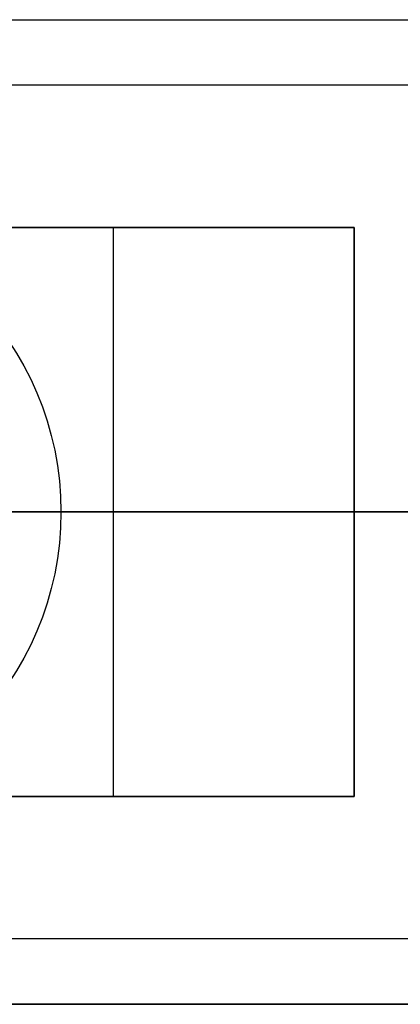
# Model space of a CAD drawing. Header units: millimetres. Extents: x -426 to 406, y -14 to 15.
# Tile 255 of 256: x 348 to 357, y -10 to 12. Entities that reach past the tile are written whole.
import ezdxf

# ---------------------------------------------------------------- set-up
doc = ezdxf.new("R2010")
doc.units = ezdxf.units.MM
doc.layers.add('METAL NEGRO', color=7, linetype='Continuous')

msp = doc.modelspace()

# ---------------------------------------------------------------- linework, layer by layer
at = {"layer": 'METAL NEGRO'}
for p, q in [((257.44, 12.02, 1109.081), (406.44, 12.02, 1109.081)), ((344.64, 7.27, 1118.081), (355.64, 7.27, 1118.081)), ((350.14, -5.73, 1117.831), (350.14, 7.27, 1117.831)), ((350.14, 7.27, 1118.331), (350.14, 7.27, 1117.831)), ((355.64, 7.27, 1118.081), (355.64, -5.73, 1118.081)), ((344.64, 0.77, 1117.831), (355.64, 0.77, 1117.831)), ((346.178, 0.77, 1099.831), (348.94, 0.77, 1099.831)), ((346.94, 0.77, 1101.331), (404.44, 0.77, 1101.331)), ((406.44, 0.77, 1099.831), (346.94, 0.77, 1099.831)), ((355.64, 0.77, 1118.331), (364.64, 0.77, 1118.331)), ((355.64, 0.77, 1117.831), (355.64, 0.77, 1118.331)), ((344.64, -5.73, 1118.081), (355.64, -5.73, 1118.081)), ((350.14, -5.73, 1117.831), (350.14, -5.73, 1118.331)), ((257.44, -10.48, 1109.081), (406.44, -10.48, 1109.081))]:
    msp.add_line(p, q, dxfattribs=at)
at = {"layer": 'METAL NEGRO', "extrusion": (0, 0, -1)}
for start, end in [(0, 180), (180, 0)]:
    msp.add_arc((-341.94, 0.77, -1099.831), 7, start, end, dxfattribs=at)
at = {"layer": 'METAL NEGRO'}
for points in [[(257.44, 12.02, 1099.831), (406.44, 12.02, 1099.831)], [(257.44, 12.02, 1118.331), (406.44, 12.02, 1118.331)], [(404.44, 10.52, 1101.331), (259.44, 10.52, 1101.331)], [(344.64, 7.27, 1118.331), (355.64, 7.27, 1118.331)], [(355.64, 7.27, 1117.831), (344.64, 7.27, 1117.831)], [(355.64, 7.27, 1118.331), (355.64, -5.73, 1118.331)], [(355.64, -5.73, 1117.831), (355.64, 7.27, 1117.831)], [(355.64, 7.27, 1117.831), (355.64, 7.27, 1118.331)], [(346.69, 0.77, 1084.831), (348.94, 0.77, 1099.831)], [(355.64, -5.73, 1118.331), (344.64, -5.73, 1118.331)], [(344.64, -5.73, 1117.831), (355.64, -5.73, 1117.831)], [(355.64, -5.73, 1118.331), (355.64, -5.73, 1117.831)], [(259.44, -8.98, 1101.331), (404.44, -8.98, 1101.331)], [(406.44, -10.48, 1099.831), (257.44, -10.48, 1099.831)], [(257.44, -10.48, 1118.331), (406.44, -10.48, 1118.331)]]:
    msp.add_open_spline(points, degree=1, dxfattribs=at)

doc.saveas('drawing.dxf')
